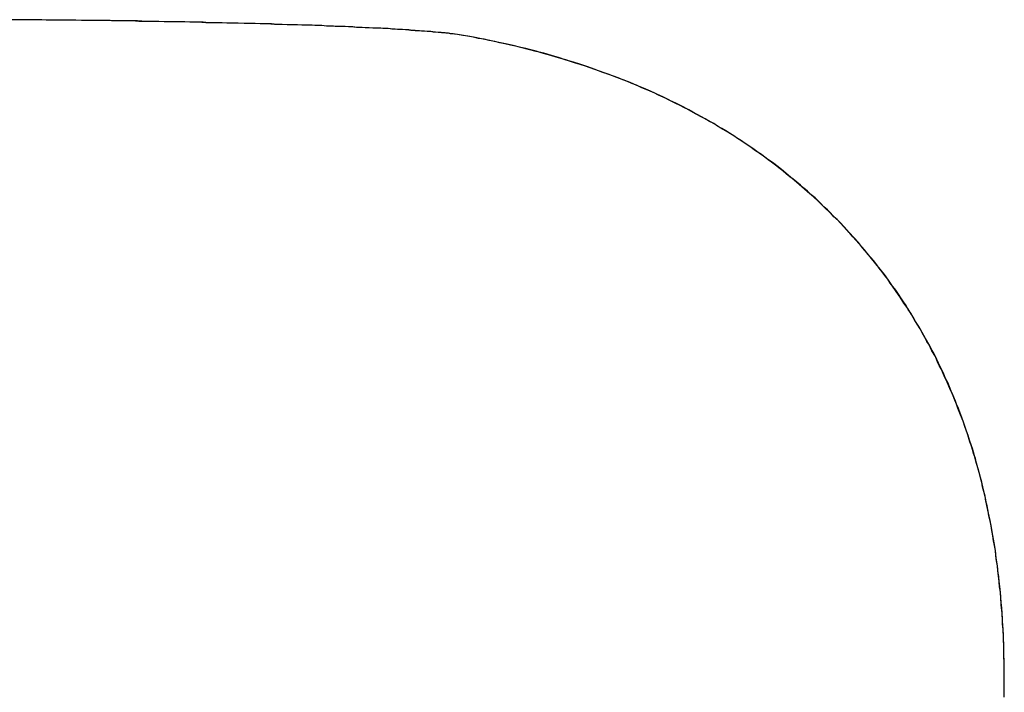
# Model space of a CAD drawing. Extents: x -4.2 to 4.1, y -6.8 to 5.8.
# Tile 58 of 214: x -2.7566 to -2.7334, y -4.0366 to -4.0208. Entities that reach past the tile are written whole.
import ezdxf

# ---------------------------------------------------------------- set-up
doc = ezdxf.new("R2010")
doc.units = 0
doc.layers.get('0').update_dxf_attribs({"linetype": 'CONTINUOUS'})

# ---------------------------------------------------------------- blocks, each defined once
blk = doc.blocks.new('*U1')
for p, q in [((-2.746291, -4.021155, 4.435), (-2.746291, -4.021155, 4.4349)), ((-2.746291, -4.021155, 4.435), (-2.746291, -4.021155, 4.4349)), ((-2.733429, -4.036304, 4.435), (-2.733429, -4.036304, 4.4349)), ((-2.733429, -4.036304, 4.435), (-2.733429, -4.036304, 4.4349))]:
    blk.add_line(p, q)
for points in [[(-2.74629, -4.02116, 4.435), (-2.74634, -4.02115, 4.435), (-2.74639, -4.02114, 4.435), (-2.74645, -4.02114, 4.435), (-2.7465, -4.02113, 4.435), (-2.74656, -4.02113, 4.435), (-2.74662, -4.02112, 4.435), (-2.74667, -4.02111, 4.435), (-2.74674, -4.02111, 4.435), (-2.7468, -4.0211, 4.435), (-2.74686, -4.0211, 4.435), (-2.74693, -4.02109, 4.435), (-2.74699, -4.02109, 4.435), (-2.74706, -4.02108, 4.435), (-2.74713, -4.02108, 4.435), (-2.7472, -4.02107, 4.435), (-2.74728, -4.02107, 4.435), (-2.74735, -4.02106, 4.435), (-2.74743, -4.02105, 4.435), (-2.74751, -4.02105, 4.435), (-2.74758, -4.02104, 4.435), (-2.74766, -4.02104, 4.435), (-2.74775, -4.02103, 4.435), (-2.74783, -4.02103, 4.435), (-2.74792, -4.02102, 4.435), (-2.748, -4.02102, 4.435), (-2.74809, -4.02101, 4.435), (-2.74818, -4.02101, 4.435), (-2.74827, -4.02101, 4.435), (-2.74836, -4.021, 4.435), (-2.74846, -4.021, 4.435), (-2.74855, -4.02099, 4.435), (-2.74865, -4.02099, 4.435), (-2.74875, -4.02098, 4.435), (-2.74885, -4.02098, 4.435), (-2.74895, -4.02097, 4.435), (-2.74905, -4.02097, 4.435), (-2.74916, -4.02097, 4.435), (-2.74926, -4.02096, 4.435), (-2.74937, -4.02096, 4.435), (-2.74948, -4.02095, 4.435), (-2.74959, -4.02095, 4.435), (-2.7497, -4.02094, 4.435), (-2.74982, -4.02094, 4.435), (-2.74993, -4.02094, 4.435), (-2.75005, -4.02093, 4.435), (-2.75017, -4.02093, 4.435), (-2.75029, -4.02093, 4.435), (-2.75041, -4.02092, 4.435), (-2.75053, -4.02092, 4.435), (-2.75066, -4.02091, 4.435), (-2.75078, -4.02091, 4.435), (-2.75091, -4.02091, 4.435), (-2.75104, -4.0209, 4.435), (-2.75117, -4.0209, 4.435), (-2.7513, -4.0209, 4.435), (-2.75144, -4.02089, 4.435), (-2.75157, -4.02089, 4.435), (-2.75171, -4.02089, 4.435), (-2.75184, -4.02088, 4.435), (-2.75198, -4.02088, 4.435), (-2.75213, -4.02088, 4.435), (-2.75227, -4.02087, 4.435), (-2.75241, -4.02087, 4.435), (-2.75256, -4.02087, 4.435), (-2.7527, -4.02086, 4.435), (-2.75285, -4.02086, 4.435), (-2.753, -4.02086, 4.435), (-2.75315, -4.02086, 4.435), (-2.75331, -4.02085, 4.435), (-2.75346, -4.02085, 4.435), (-2.75362, -4.02085, 4.435), (-2.75378, -4.02085, 4.435), (-2.75394, -4.02084, 4.435), (-2.7541, -4.02084, 4.435), (-2.75426, -4.02084, 4.435), (-2.75442, -4.02084, 4.435), (-2.75459, -4.02083, 4.435), (-2.75475, -4.02083, 4.435), (-2.75492, -4.02083, 4.435), (-2.75509, -4.02083, 4.435), (-2.75526, -4.02082, 4.435), (-2.75544, -4.02082, 4.435), (-2.75561, -4.02082, 4.435), (-2.75579, -4.02082, 4.435), (-2.75596, -4.02082, 4.435), (-2.75614, -4.02081, 4.435), (-2.75632, -4.02081, 4.435), (-2.7565, -4.02081, 4.435), (-2.75669, -4.02081, 4.435)], [(-2.74629, -4.02116, 4.4349), (-2.74636, -4.02115, 4.4349), (-2.74643, -4.02114, 4.4349), (-2.7465, -4.02113, 4.4349), (-2.74658, -4.02112, 4.4349), (-2.74666, -4.02112, 4.4349), (-2.74674, -4.02111, 4.4349), (-2.74682, -4.0211, 4.4349), (-2.74691, -4.02109, 4.4349), (-2.747, -4.02109, 4.4349), (-2.74709, -4.02108, 4.4349), (-2.74718, -4.02107, 4.4349), (-2.74728, -4.02106, 4.4349), (-2.74738, -4.02106, 4.4349), (-2.74748, -4.02105, 4.4349), (-2.74759, -4.02104, 4.4349), (-2.7477, -4.02104, 4.4349), (-2.74781, -4.02103, 4.4349), (-2.74792, -4.02102, 4.4349), (-2.74804, -4.02102, 4.4349), (-2.74816, -4.02101, 4.4349), (-2.74828, -4.02101, 4.4349), (-2.7484, -4.021, 4.4349), (-2.74853, -4.02099, 4.4349), (-2.74866, -4.02099, 4.4349), (-2.74879, -4.02098, 4.4349), (-2.74893, -4.02097, 4.4349), (-2.74906, -4.02097, 4.4349), (-2.7492, -4.02096, 4.4349), (-2.74935, -4.02096, 4.4349), (-2.74949, -4.02095, 4.4349), (-2.74964, -4.02095, 4.4349), (-2.74979, -4.02094, 4.4349), (-2.74995, -4.02094, 4.4349), (-2.7501, -4.02093, 4.4349), (-2.75026, -4.02093, 4.4349), (-2.75043, -4.02092, 4.4349), (-2.75059, -4.02092, 4.4349), (-2.75076, -4.02091, 4.4349), (-2.75093, -4.02091, 4.4349), (-2.7511, -4.0209, 4.4349), (-2.75128, -4.0209, 4.4349), (-2.75145, -4.02089, 4.4349), (-2.75164, -4.02089, 4.4349), (-2.75182, -4.02088, 4.4349), (-2.75201, -4.02088, 4.4349), (-2.7522, -4.02088, 4.4349), (-2.75239, -4.02087, 4.4349), (-2.75258, -4.02087, 4.4349), (-2.75278, -4.02086, 4.4349), (-2.75298, -4.02086, 4.4349), (-2.75318, -4.02086, 4.4349), (-2.75339, -4.02085, 4.4349), (-2.7536, -4.02085, 4.4349), (-2.75381, -4.02084, 4.4349), (-2.75402, -4.02084, 4.4349), (-2.75424, -4.02084, 4.4349), (-2.75445, -4.02083, 4.4349), (-2.75468, -4.02083, 4.4349), (-2.7549, -4.02083, 4.4349), (-2.75513, -4.02083, 4.4349), (-2.75536, -4.02082, 4.4349), (-2.75559, -4.02082, 4.4349), (-2.75582, -4.02082, 4.4349), (-2.75606, -4.02081, 4.4349), (-2.7563, -4.02081, 4.4349), (-2.75655, -4.02081, 4.4349), (-2.75679, -4.02081, 4.4349)], [(-2.74629, -4.02116, 4.4349), (-2.74636, -4.02115, 4.4349), (-2.74643, -4.02114, 4.4349), (-2.7465, -4.02113, 4.4349), (-2.74658, -4.02112, 4.4349), (-2.74666, -4.02112, 4.4349), (-2.74674, -4.02111, 4.4349), (-2.74682, -4.0211, 4.4349), (-2.74691, -4.02109, 4.4349), (-2.747, -4.02109, 4.4349), (-2.74709, -4.02108, 4.4349), (-2.74718, -4.02107, 4.4349), (-2.74728, -4.02106, 4.4349), (-2.74738, -4.02106, 4.4349), (-2.74748, -4.02105, 4.4349), (-2.74759, -4.02104, 4.4349), (-2.7477, -4.02104, 4.4349), (-2.74781, -4.02103, 4.4349), (-2.74792, -4.02102, 4.4349), (-2.74804, -4.02102, 4.4349), (-2.74816, -4.02101, 4.4349), (-2.74828, -4.02101, 4.4349), (-2.7484, -4.021, 4.4349), (-2.74853, -4.02099, 4.4349), (-2.74866, -4.02099, 4.4349), (-2.74879, -4.02098, 4.4349), (-2.74893, -4.02097, 4.4349), (-2.74906, -4.02097, 4.4349), (-2.7492, -4.02096, 4.4349), (-2.74935, -4.02096, 4.4349), (-2.74949, -4.02095, 4.4349), (-2.74964, -4.02095, 4.4349), (-2.74979, -4.02094, 4.4349), (-2.74995, -4.02094, 4.4349), (-2.7501, -4.02093, 4.4349), (-2.75026, -4.02093, 4.4349), (-2.75043, -4.02092, 4.4349), (-2.75059, -4.02092, 4.4349), (-2.75076, -4.02091, 4.4349), (-2.75093, -4.02091, 4.4349), (-2.7511, -4.0209, 4.4349), (-2.75128, -4.0209, 4.4349), (-2.75145, -4.02089, 4.4349), (-2.75164, -4.02089, 4.4349), (-2.75182, -4.02088, 4.4349), (-2.75201, -4.02088, 4.4349), (-2.7522, -4.02088, 4.4349), (-2.75239, -4.02087, 4.4349), (-2.75258, -4.02087, 4.4349), (-2.75278, -4.02086, 4.4349), (-2.75298, -4.02086, 4.4349), (-2.75318, -4.02086, 4.4349), (-2.75339, -4.02085, 4.4349), (-2.7536, -4.02085, 4.4349), (-2.75381, -4.02084, 4.4349), (-2.75402, -4.02084, 4.4349), (-2.75424, -4.02084, 4.4349), (-2.75445, -4.02083, 4.4349), (-2.75468, -4.02083, 4.4349), (-2.7549, -4.02083, 4.4349), (-2.75513, -4.02083, 4.4349), (-2.75536, -4.02082, 4.4349), (-2.75559, -4.02082, 4.4349), (-2.75582, -4.02082, 4.4349), (-2.75606, -4.02081, 4.4349), (-2.7563, -4.02081, 4.4349), (-2.75655, -4.02081, 4.4349), (-2.75679, -4.02081, 4.4349)], [(-2.74629, -4.02116, 4.435), (-2.74634, -4.02115, 4.435), (-2.74639, -4.02114, 4.435), (-2.74645, -4.02114, 4.435), (-2.7465, -4.02113, 4.435), (-2.74656, -4.02113, 4.435), (-2.74662, -4.02112, 4.435), (-2.74667, -4.02111, 4.435), (-2.74674, -4.02111, 4.435), (-2.7468, -4.0211, 4.435), (-2.74686, -4.0211, 4.435), (-2.74693, -4.02109, 4.435), (-2.74699, -4.02109, 4.435), (-2.74706, -4.02108, 4.435), (-2.74713, -4.02108, 4.435), (-2.7472, -4.02107, 4.435), (-2.74728, -4.02107, 4.435), (-2.74735, -4.02106, 4.435), (-2.74743, -4.02105, 4.435), (-2.74751, -4.02105, 4.435), (-2.74758, -4.02104, 4.435), (-2.74766, -4.02104, 4.435), (-2.74775, -4.02103, 4.435), (-2.74783, -4.02103, 4.435), (-2.74792, -4.02102, 4.435), (-2.748, -4.02102, 4.435), (-2.74809, -4.02101, 4.435), (-2.74818, -4.02101, 4.435), (-2.74827, -4.02101, 4.435), (-2.74836, -4.021, 4.435), (-2.74846, -4.021, 4.435), (-2.74855, -4.02099, 4.435), (-2.74865, -4.02099, 4.435), (-2.74875, -4.02098, 4.435), (-2.74885, -4.02098, 4.435), (-2.74895, -4.02097, 4.435), (-2.74905, -4.02097, 4.435), (-2.74916, -4.02097, 4.435), (-2.74926, -4.02096, 4.435), (-2.74937, -4.02096, 4.435), (-2.74948, -4.02095, 4.435), (-2.74959, -4.02095, 4.435), (-2.7497, -4.02094, 4.435), (-2.74982, -4.02094, 4.435), (-2.74993, -4.02094, 4.435), (-2.75005, -4.02093, 4.435), (-2.75017, -4.02093, 4.435), (-2.75029, -4.02093, 4.435), (-2.75041, -4.02092, 4.435), (-2.75053, -4.02092, 4.435), (-2.75066, -4.02091, 4.435), (-2.75078, -4.02091, 4.435), (-2.75091, -4.02091, 4.435), (-2.75104, -4.0209, 4.435), (-2.75117, -4.0209, 4.435), (-2.7513, -4.0209, 4.435), (-2.75144, -4.02089, 4.435), (-2.75157, -4.02089, 4.435), (-2.75171, -4.02089, 4.435), (-2.75184, -4.02088, 4.435), (-2.75198, -4.02088, 4.435), (-2.75213, -4.02088, 4.435), (-2.75227, -4.02087, 4.435), (-2.75241, -4.02087, 4.435), (-2.75256, -4.02087, 4.435), (-2.7527, -4.02086, 4.435), (-2.75285, -4.02086, 4.435), (-2.753, -4.02086, 4.435), (-2.75315, -4.02086, 4.435), (-2.75331, -4.02085, 4.435), (-2.75346, -4.02085, 4.435), (-2.75362, -4.02085, 4.435), (-2.75378, -4.02085, 4.435), (-2.75394, -4.02084, 4.435), (-2.7541, -4.02084, 4.435), (-2.75426, -4.02084, 4.435), (-2.75442, -4.02084, 4.435), (-2.75459, -4.02083, 4.435), (-2.75475, -4.02083, 4.435), (-2.75492, -4.02083, 4.435), (-2.75509, -4.02083, 4.435), (-2.75526, -4.02082, 4.435), (-2.75544, -4.02082, 4.435), (-2.75561, -4.02082, 4.435), (-2.75579, -4.02082, 4.435), (-2.75596, -4.02082, 4.435), (-2.75614, -4.02081, 4.435), (-2.75632, -4.02081, 4.435), (-2.7565, -4.02081, 4.435), (-2.75669, -4.02081, 4.435)], [(-2.73343, -4.0363, 4.435), (-2.73343, -4.03617, 4.435), (-2.73343, -4.03604, 4.435), (-2.73343, -4.03591, 4.435), (-2.73344, -4.03578, 4.435), (-2.73344, -4.03565, 4.435), (-2.73344, -4.03552, 4.435), (-2.73345, -4.03539, 4.435), (-2.73345, -4.03527, 4.435), (-2.73346, -4.03514, 4.435), (-2.73347, -4.03501, 4.435), (-2.73347, -4.03489, 4.435), (-2.73348, -4.03476, 4.435), (-2.73349, -4.03464, 4.435), (-2.7335, -4.03451, 4.435), (-2.73351, -4.03439, 4.435), (-2.73352, -4.03426, 4.435), (-2.73354, -4.03414, 4.435), (-2.73355, -4.03402, 4.435), (-2.73356, -4.0339, 4.435), (-2.73358, -4.03377, 4.435), (-2.73359, -4.03365, 4.435), (-2.73361, -4.03353, 4.435), (-2.73363, -4.03341, 4.435), (-2.73364, -4.03329, 4.435), (-2.73366, -4.03317, 4.435), (-2.73368, -4.03306, 4.435), (-2.7337, -4.03294, 4.435), (-2.73372, -4.03282, 4.435), (-2.73374, -4.0327, 4.435), (-2.73376, -4.03259, 4.435), (-2.73379, -4.03247, 4.435), (-2.73381, -4.03236, 4.435), (-2.73383, -4.03224, 4.435), (-2.73386, -4.03213, 4.435), (-2.73388, -4.03201, 4.435), (-2.73391, -4.0319, 4.435), (-2.73394, -4.03179, 4.435), (-2.73396, -4.03168, 4.435), (-2.73399, -4.03157, 4.435), (-2.73402, -4.03145, 4.435), (-2.73405, -4.03134, 4.435), (-2.73408, -4.03123, 4.435), (-2.73411, -4.03112, 4.435), (-2.73415, -4.03101, 4.435), (-2.73418, -4.03091, 4.435), (-2.73421, -4.0308, 4.435), (-2.73425, -4.03069, 4.435), (-2.73428, -4.03058, 4.435), (-2.73432, -4.03048, 4.435), (-2.73436, -4.03037, 4.435), (-2.73439, -4.03027, 4.435), (-2.73443, -4.03016, 4.435), (-2.73447, -4.03006, 4.435), (-2.73451, -4.02995, 4.435), (-2.73455, -4.02985, 4.435), (-2.73459, -4.02975, 4.435), (-2.73463, -4.02965, 4.435), (-2.73468, -4.02954, 4.435), (-2.73472, -4.02944, 4.435), (-2.73476, -4.02934, 4.435), (-2.73481, -4.02924, 4.435), (-2.73485, -4.02914, 4.435), (-2.7349, -4.02904, 4.435), (-2.73495, -4.02895, 4.435), (-2.735, -4.02885, 4.435), (-2.73504, -4.02875, 4.435), (-2.73509, -4.02865, 4.435), (-2.73514, -4.02856, 4.435), (-2.73519, -4.02846, 4.435), (-2.73525, -4.02837, 4.435), (-2.7353, -4.02827, 4.435), (-2.73535, -4.02818, 4.435), (-2.73541, -4.02808, 4.435), (-2.73546, -4.02799, 4.435), (-2.73552, -4.0279, 4.435), (-2.73557, -4.0278, 4.435), (-2.73563, -4.02771, 4.435), (-2.73569, -4.02762, 4.435), (-2.73574, -4.02753, 4.435), (-2.7358, -4.02744, 4.435), (-2.73586, -4.02735, 4.435), (-2.73592, -4.02726, 4.435), (-2.73598, -4.02717, 4.435), (-2.73605, -4.02708, 4.435), (-2.73611, -4.027, 4.435), (-2.73617, -4.02691, 4.435), (-2.73624, -4.02682, 4.435), (-2.7363, -4.02674, 4.435), (-2.73637, -4.02665, 4.435), (-2.73643, -4.02657, 4.435), (-2.7365, -4.02648, 4.435), (-2.73657, -4.0264, 4.435), (-2.73664, -4.02632, 4.435), (-2.73671, -4.02623, 4.435), (-2.73678, -4.02615, 4.435), (-2.73685, -4.02607, 4.435), (-2.73692, -4.02599, 4.435), (-2.73699, -4.02591, 4.435), (-2.73706, -4.02583, 4.435), (-2.73714, -4.02575, 4.435), (-2.73721, -4.02567, 4.435), (-2.73728, -4.02559, 4.435), (-2.73736, -4.02551, 4.435), (-2.73744, -4.02544, 4.435), (-2.73751, -4.02536, 4.435), (-2.73759, -4.02528, 4.435), (-2.73767, -4.02521, 4.435), (-2.73774, -4.02514, 4.435), (-2.73782, -4.02506, 4.435), (-2.7379, -4.02499, 4.435), (-2.73798, -4.02492, 4.435), (-2.73806, -4.02484, 4.435), (-2.73814, -4.02477, 4.435), (-2.73822, -4.0247, 4.435), (-2.73831, -4.02463, 4.435), (-2.73839, -4.02456, 4.435), (-2.73847, -4.0245, 4.435), (-2.73856, -4.02443, 4.435), (-2.73864, -4.02436, 4.435), (-2.73873, -4.02429, 4.435), (-2.73881, -4.02423, 4.435), (-2.7389, -4.02416, 4.435), (-2.73898, -4.0241, 4.435), (-2.73907, -4.02403, 4.435), (-2.73916, -4.02397, 4.435), (-2.73925, -4.02391, 4.435), (-2.73934, -4.02384, 4.435), (-2.73943, -4.02378, 4.435), (-2.73952, -4.02372, 4.435), (-2.73961, -4.02366, 4.435), (-2.7397, -4.0236, 4.435), (-2.73979, -4.02354, 4.435), (-2.73989, -4.02348, 4.435), (-2.73998, -4.02342, 4.435), (-2.74007, -4.02337, 4.435), (-2.74017, -4.02331, 4.435), (-2.74026, -4.02325, 4.435), (-2.74036, -4.0232, 4.435), (-2.74046, -4.02314, 4.435), (-2.74055, -4.02309, 4.435), (-2.74065, -4.02304, 4.435), (-2.74075, -4.02298, 4.435), (-2.74085, -4.02293, 4.435), (-2.74095, -4.02288, 4.435), (-2.74105, -4.02283, 4.435), (-2.74115, -4.02278, 4.435), (-2.74125, -4.02273, 4.435), (-2.74135, -4.02268, 4.435), (-2.74145, -4.02263, 4.435), (-2.74156, -4.02258, 4.435), (-2.74166, -4.02253, 4.435), (-2.74176, -4.02249, 4.435), (-2.74187, -4.02244, 4.435), (-2.74197, -4.0224, 4.435), (-2.74208, -4.02235, 4.435), (-2.74219, -4.02231, 4.435), (-2.74229, -4.02226, 4.435), (-2.7424, -4.02222, 4.435), (-2.74251, -4.02218, 4.435), (-2.74262, -4.02214, 4.435), (-2.74273, -4.0221, 4.435), (-2.74284, -4.02206, 4.435), (-2.74295, -4.02202, 4.435), (-2.74306, -4.02198, 4.435), (-2.74317, -4.02194, 4.435), (-2.74328, -4.0219, 4.435), (-2.7434, -4.02186, 4.435), (-2.74351, -4.02183, 4.435), (-2.74363, -4.02179, 4.435), (-2.74374, -4.02175, 4.435), (-2.74386, -4.02172, 4.435), (-2.74397, -4.02169, 4.435), (-2.74409, -4.02165, 4.435), (-2.74421, -4.02162, 4.435), (-2.74432, -4.02159, 4.435), (-2.74444, -4.02155, 4.435), (-2.74456, -4.02152, 4.435), (-2.74468, -4.02149, 4.435), (-2.7448, -4.02146, 4.435), (-2.74492, -4.02143, 4.435), (-2.74504, -4.02141, 4.435), (-2.74517, -4.02138, 4.435), (-2.74529, -4.02135, 4.435), (-2.74541, -4.02132, 4.435), (-2.74554, -4.0213, 4.435), (-2.74566, -4.02127, 4.435), (-2.74579, -4.02125, 4.435), (-2.74591, -4.02122, 4.435), (-2.74604, -4.0212, 4.435), (-2.74616, -4.02118, 4.435), (-2.74629, -4.02116, 4.435)], [(-2.73343, -4.0363, 4.4349), (-2.73343, -4.03611, 4.4349), (-2.73343, -4.03591, 4.4349), (-2.73344, -4.03571, 4.4349), (-2.73344, -4.03552, 4.4349), (-2.73345, -4.03533, 4.4349), (-2.73346, -4.03514, 4.4349), (-2.73347, -4.03495, 4.4349), (-2.73348, -4.03476, 4.4349), (-2.7335, -4.03457, 4.4349), (-2.73351, -4.03438, 4.4349), (-2.73353, -4.0342, 4.4349), (-2.73355, -4.03401, 4.4349), (-2.73357, -4.03383, 4.4349), (-2.73359, -4.03365, 4.4349), (-2.73362, -4.03347, 4.4349), (-2.73364, -4.03329, 4.4349), (-2.73367, -4.03311, 4.4349), (-2.7337, -4.03293, 4.4349), (-2.73373, -4.03275, 4.4349), (-2.73376, -4.03258, 4.4349), (-2.7338, -4.03241, 4.4349), (-2.73384, -4.03223, 4.4349), (-2.73387, -4.03206, 4.4349), (-2.73391, -4.03189, 4.4349), (-2.73395, -4.03172, 4.4349), (-2.734, -4.03155, 4.4349), (-2.73404, -4.03139, 4.4349), (-2.73409, -4.03122, 4.4349), (-2.73413, -4.03106, 4.4349), (-2.73418, -4.03089, 4.4349), (-2.73424, -4.03073, 4.4349), (-2.73429, -4.03057, 4.4349), (-2.73434, -4.03041, 4.4349), (-2.7344, -4.03025, 4.4349), (-2.73446, -4.0301, 4.4349), (-2.73452, -4.02994, 4.4349), (-2.73458, -4.02978, 4.4349), (-2.73464, -4.02963, 4.4349), (-2.73471, -4.02948, 4.4349), (-2.73477, -4.02933, 4.4349), (-2.73484, -4.02918, 4.4349), (-2.73491, -4.02903, 4.4349), (-2.73498, -4.02888, 4.4349), (-2.73505, -4.02873, 4.4349), (-2.73513, -4.02859, 4.4349), (-2.7352, -4.02844, 4.4349), (-2.73528, -4.0283, 4.4349), (-2.73536, -4.02816, 4.4349), (-2.73544, -4.02802, 4.4349), (-2.73553, -4.02788, 4.4349), (-2.73561, -4.02774, 4.4349), (-2.7357, -4.0276, 4.4349), (-2.73579, -4.02747, 4.4349), (-2.73588, -4.02733, 4.4349), (-2.73597, -4.0272, 4.4349), (-2.73606, -4.02707, 4.4349), (-2.73615, -4.02693, 4.4349), (-2.73625, -4.0268, 4.4349), (-2.73635, -4.02667, 4.4349), (-2.73645, -4.02655, 4.4349), (-2.73655, -4.02642, 4.4349), (-2.73665, -4.0263, 4.4349), (-2.73676, -4.02617, 4.4349), (-2.73686, -4.02605, 4.4349), (-2.73697, -4.02593, 4.4349), (-2.73708, -4.02581, 4.4349), (-2.73719, -4.02569, 4.4349), (-2.7373, -4.02557, 4.4349), (-2.73742, -4.02545, 4.4349), (-2.73753, -4.02534, 4.4349), (-2.73765, -4.02523, 4.4349), (-2.73777, -4.02511, 4.4349), (-2.73788, -4.025, 4.4349), (-2.738, -4.0249, 4.4349), (-2.73813, -4.02479, 4.4349), (-2.73825, -4.02468, 4.4349), (-2.73837, -4.02458, 4.4349), (-2.7385, -4.02447, 4.4349), (-2.73862, -4.02437, 4.4349), (-2.73875, -4.02427, 4.4349), (-2.73888, -4.02417, 4.4349), (-2.73901, -4.02408, 4.4349), (-2.73914, -4.02398, 4.4349), (-2.73928, -4.02389, 4.4349), (-2.73941, -4.02379, 4.4349), (-2.73955, -4.0237, 4.4349), (-2.73969, -4.02361, 4.4349), (-2.73983, -4.02352, 4.4349), (-2.73997, -4.02343, 4.4349), (-2.74011, -4.02335, 4.4349), (-2.74025, -4.02326, 4.4349), (-2.74039, -4.02318, 4.4349), (-2.74054, -4.0231, 4.4349), (-2.74069, -4.02302, 4.4349), (-2.74084, -4.02294, 4.4349), (-2.74098, -4.02286, 4.4349), (-2.74114, -4.02278, 4.4349), (-2.74129, -4.02271, 4.4349), (-2.74144, -4.02263, 4.4349), (-2.7416, -4.02256, 4.4349), (-2.74175, -4.02249, 4.4349), (-2.74191, -4.02242, 4.4349), (-2.74207, -4.02236, 4.4349), (-2.74223, -4.02229, 4.4349), (-2.74239, -4.02222, 4.4349), (-2.74256, -4.02216, 4.4349), (-2.74272, -4.0221, 4.4349), (-2.74289, -4.02204, 4.4349), (-2.74305, -4.02198, 4.4349), (-2.74322, -4.02192, 4.4349), (-2.74339, -4.02186, 4.4349), (-2.74356, -4.02181, 4.4349), (-2.74373, -4.02176, 4.4349), (-2.74391, -4.0217, 4.4349), (-2.74408, -4.02165, 4.4349), (-2.74426, -4.0216, 4.4349), (-2.74444, -4.02156, 4.4349), (-2.74462, -4.02151, 4.4349), (-2.7448, -4.02146, 4.4349), (-2.74498, -4.02142, 4.4349), (-2.74516, -4.02138, 4.4349), (-2.74535, -4.02134, 4.4349), (-2.74553, -4.0213, 4.4349), (-2.74572, -4.02126, 4.4349), (-2.74591, -4.02122, 4.4349), (-2.7461, -4.02119, 4.4349), (-2.74629, -4.02116, 4.4349)], [(-2.73343, -4.0363, 4.4349), (-2.73343, -4.03611, 4.4349), (-2.73343, -4.03591, 4.4349), (-2.73344, -4.03571, 4.4349), (-2.73344, -4.03552, 4.4349), (-2.73345, -4.03533, 4.4349), (-2.73346, -4.03514, 4.4349), (-2.73347, -4.03495, 4.4349), (-2.73348, -4.03476, 4.4349), (-2.7335, -4.03457, 4.4349), (-2.73351, -4.03438, 4.4349), (-2.73353, -4.0342, 4.4349), (-2.73355, -4.03401, 4.4349), (-2.73357, -4.03383, 4.4349), (-2.73359, -4.03365, 4.4349), (-2.73362, -4.03347, 4.4349), (-2.73364, -4.03329, 4.4349), (-2.73367, -4.03311, 4.4349), (-2.7337, -4.03293, 4.4349), (-2.73373, -4.03275, 4.4349), (-2.73376, -4.03258, 4.4349), (-2.7338, -4.03241, 4.4349), (-2.73384, -4.03223, 4.4349), (-2.73387, -4.03206, 4.4349), (-2.73391, -4.03189, 4.4349), (-2.73395, -4.03172, 4.4349), (-2.734, -4.03155, 4.4349), (-2.73404, -4.03139, 4.4349), (-2.73409, -4.03122, 4.4349), (-2.73413, -4.03106, 4.4349), (-2.73418, -4.03089, 4.4349), (-2.73424, -4.03073, 4.4349), (-2.73429, -4.03057, 4.4349), (-2.73434, -4.03041, 4.4349), (-2.7344, -4.03025, 4.4349), (-2.73446, -4.0301, 4.4349), (-2.73452, -4.02994, 4.4349), (-2.73458, -4.02978, 4.4349), (-2.73464, -4.02963, 4.4349), (-2.73471, -4.02948, 4.4349), (-2.73477, -4.02933, 4.4349), (-2.73484, -4.02918, 4.4349), (-2.73491, -4.02903, 4.4349), (-2.73498, -4.02888, 4.4349), (-2.73505, -4.02873, 4.4349), (-2.73513, -4.02859, 4.4349), (-2.7352, -4.02844, 4.4349), (-2.73528, -4.0283, 4.4349), (-2.73536, -4.02816, 4.4349), (-2.73544, -4.02802, 4.4349), (-2.73553, -4.02788, 4.4349), (-2.73561, -4.02774, 4.4349), (-2.7357, -4.0276, 4.4349), (-2.73579, -4.02747, 4.4349), (-2.73588, -4.02733, 4.4349), (-2.73597, -4.0272, 4.4349), (-2.73606, -4.02707, 4.4349), (-2.73615, -4.02693, 4.4349), (-2.73625, -4.0268, 4.4349), (-2.73635, -4.02667, 4.4349), (-2.73645, -4.02655, 4.4349), (-2.73655, -4.02642, 4.4349), (-2.73665, -4.0263, 4.4349), (-2.73676, -4.02617, 4.4349), (-2.73686, -4.02605, 4.4349), (-2.73697, -4.02593, 4.4349), (-2.73708, -4.02581, 4.4349), (-2.73719, -4.02569, 4.4349), (-2.7373, -4.02557, 4.4349), (-2.73742, -4.02545, 4.4349), (-2.73753, -4.02534, 4.4349), (-2.73765, -4.02523, 4.4349), (-2.73777, -4.02511, 4.4349), (-2.73788, -4.025, 4.4349), (-2.738, -4.0249, 4.4349), (-2.73813, -4.02479, 4.4349), (-2.73825, -4.02468, 4.4349), (-2.73837, -4.02458, 4.4349), (-2.7385, -4.02447, 4.4349), (-2.73862, -4.02437, 4.4349), (-2.73875, -4.02427, 4.4349), (-2.73888, -4.02417, 4.4349), (-2.73901, -4.02408, 4.4349), (-2.73914, -4.02398, 4.4349), (-2.73928, -4.02389, 4.4349), (-2.73941, -4.02379, 4.4349), (-2.73955, -4.0237, 4.4349), (-2.73969, -4.02361, 4.4349), (-2.73983, -4.02352, 4.4349), (-2.73997, -4.02343, 4.4349), (-2.74011, -4.02335, 4.4349), (-2.74025, -4.02326, 4.4349), (-2.74039, -4.02318, 4.4349), (-2.74054, -4.0231, 4.4349), (-2.74069, -4.02302, 4.4349), (-2.74084, -4.02294, 4.4349), (-2.74098, -4.02286, 4.4349), (-2.74114, -4.02278, 4.4349), (-2.74129, -4.02271, 4.4349), (-2.74144, -4.02263, 4.4349), (-2.7416, -4.02256, 4.4349), (-2.74175, -4.02249, 4.4349), (-2.74191, -4.02242, 4.4349), (-2.74207, -4.02236, 4.4349), (-2.74223, -4.02229, 4.4349), (-2.74239, -4.02222, 4.4349), (-2.74256, -4.02216, 4.4349), (-2.74272, -4.0221, 4.4349), (-2.74289, -4.02204, 4.4349), (-2.74305, -4.02198, 4.4349), (-2.74322, -4.02192, 4.4349), (-2.74339, -4.02186, 4.4349), (-2.74356, -4.02181, 4.4349), (-2.74373, -4.02176, 4.4349), (-2.74391, -4.0217, 4.4349), (-2.74408, -4.02165, 4.4349), (-2.74426, -4.0216, 4.4349), (-2.74444, -4.02156, 4.4349), (-2.74462, -4.02151, 4.4349), (-2.7448, -4.02146, 4.4349), (-2.74498, -4.02142, 4.4349), (-2.74516, -4.02138, 4.4349), (-2.74535, -4.02134, 4.4349), (-2.74553, -4.0213, 4.4349), (-2.74572, -4.02126, 4.4349), (-2.74591, -4.02122, 4.4349), (-2.7461, -4.02119, 4.4349), (-2.74629, -4.02116, 4.4349)], [(-2.73343, -4.0363, 4.435), (-2.73343, -4.03617, 4.435), (-2.73343, -4.03604, 4.435), (-2.73343, -4.03591, 4.435), (-2.73344, -4.03578, 4.435), (-2.73344, -4.03565, 4.435), (-2.73344, -4.03552, 4.435), (-2.73345, -4.03539, 4.435), (-2.73345, -4.03527, 4.435), (-2.73346, -4.03514, 4.435), (-2.73347, -4.03501, 4.435), (-2.73347, -4.03489, 4.435), (-2.73348, -4.03476, 4.435), (-2.73349, -4.03464, 4.435), (-2.7335, -4.03451, 4.435), (-2.73351, -4.03439, 4.435), (-2.73352, -4.03426, 4.435), (-2.73354, -4.03414, 4.435), (-2.73355, -4.03402, 4.435), (-2.73356, -4.0339, 4.435), (-2.73358, -4.03377, 4.435), (-2.73359, -4.03365, 4.435), (-2.73361, -4.03353, 4.435), (-2.73363, -4.03341, 4.435), (-2.73364, -4.03329, 4.435), (-2.73366, -4.03317, 4.435), (-2.73368, -4.03306, 4.435), (-2.7337, -4.03294, 4.435), (-2.73372, -4.03282, 4.435), (-2.73374, -4.0327, 4.435), (-2.73376, -4.03259, 4.435), (-2.73379, -4.03247, 4.435), (-2.73381, -4.03236, 4.435), (-2.73383, -4.03224, 4.435), (-2.73386, -4.03213, 4.435), (-2.73388, -4.03201, 4.435), (-2.73391, -4.0319, 4.435), (-2.73394, -4.03179, 4.435), (-2.73396, -4.03168, 4.435), (-2.73399, -4.03157, 4.435), (-2.73402, -4.03145, 4.435), (-2.73405, -4.03134, 4.435), (-2.73408, -4.03123, 4.435), (-2.73411, -4.03112, 4.435), (-2.73415, -4.03101, 4.435), (-2.73418, -4.03091, 4.435), (-2.73421, -4.0308, 4.435), (-2.73425, -4.03069, 4.435), (-2.73428, -4.03058, 4.435), (-2.73432, -4.03048, 4.435), (-2.73436, -4.03037, 4.435), (-2.73439, -4.03027, 4.435), (-2.73443, -4.03016, 4.435), (-2.73447, -4.03006, 4.435), (-2.73451, -4.02995, 4.435), (-2.73455, -4.02985, 4.435), (-2.73459, -4.02975, 4.435), (-2.73463, -4.02965, 4.435), (-2.73468, -4.02954, 4.435), (-2.73472, -4.02944, 4.435), (-2.73476, -4.02934, 4.435), (-2.73481, -4.02924, 4.435), (-2.73485, -4.02914, 4.435), (-2.7349, -4.02904, 4.435), (-2.73495, -4.02895, 4.435), (-2.735, -4.02885, 4.435), (-2.73504, -4.02875, 4.435), (-2.73509, -4.02865, 4.435), (-2.73514, -4.02856, 4.435), (-2.73519, -4.02846, 4.435), (-2.73525, -4.02837, 4.435), (-2.7353, -4.02827, 4.435), (-2.73535, -4.02818, 4.435), (-2.73541, -4.02808, 4.435), (-2.73546, -4.02799, 4.435), (-2.73552, -4.0279, 4.435), (-2.73557, -4.0278, 4.435), (-2.73563, -4.02771, 4.435), (-2.73569, -4.02762, 4.435), (-2.73574, -4.02753, 4.435), (-2.7358, -4.02744, 4.435), (-2.73586, -4.02735, 4.435), (-2.73592, -4.02726, 4.435), (-2.73598, -4.02717, 4.435), (-2.73605, -4.02708, 4.435), (-2.73611, -4.027, 4.435), (-2.73617, -4.02691, 4.435), (-2.73624, -4.02682, 4.435), (-2.7363, -4.02674, 4.435), (-2.73637, -4.02665, 4.435), (-2.73643, -4.02657, 4.435), (-2.7365, -4.02648, 4.435), (-2.73657, -4.0264, 4.435), (-2.73664, -4.02632, 4.435), (-2.73671, -4.02623, 4.435), (-2.73678, -4.02615, 4.435), (-2.73685, -4.02607, 4.435), (-2.73692, -4.02599, 4.435), (-2.73699, -4.02591, 4.435), (-2.73706, -4.02583, 4.435), (-2.73714, -4.02575, 4.435), (-2.73721, -4.02567, 4.435), (-2.73728, -4.02559, 4.435), (-2.73736, -4.02551, 4.435), (-2.73744, -4.02544, 4.435), (-2.73751, -4.02536, 4.435), (-2.73759, -4.02528, 4.435), (-2.73767, -4.02521, 4.435), (-2.73774, -4.02514, 4.435), (-2.73782, -4.02506, 4.435), (-2.7379, -4.02499, 4.435), (-2.73798, -4.02492, 4.435), (-2.73806, -4.02484, 4.435), (-2.73814, -4.02477, 4.435), (-2.73822, -4.0247, 4.435), (-2.73831, -4.02463, 4.435), (-2.73839, -4.02456, 4.435), (-2.73847, -4.0245, 4.435), (-2.73856, -4.02443, 4.435), (-2.73864, -4.02436, 4.435), (-2.73873, -4.02429, 4.435), (-2.73881, -4.02423, 4.435), (-2.7389, -4.02416, 4.435), (-2.73898, -4.0241, 4.435), (-2.73907, -4.02403, 4.435), (-2.73916, -4.02397, 4.435), (-2.73925, -4.02391, 4.435), (-2.73934, -4.02384, 4.435), (-2.73943, -4.02378, 4.435), (-2.73952, -4.02372, 4.435), (-2.73961, -4.02366, 4.435), (-2.7397, -4.0236, 4.435), (-2.73979, -4.02354, 4.435), (-2.73989, -4.02348, 4.435), (-2.73998, -4.02342, 4.435), (-2.74007, -4.02337, 4.435), (-2.74017, -4.02331, 4.435), (-2.74026, -4.02325, 4.435), (-2.74036, -4.0232, 4.435), (-2.74046, -4.02314, 4.435), (-2.74055, -4.02309, 4.435), (-2.74065, -4.02304, 4.435), (-2.74075, -4.02298, 4.435), (-2.74085, -4.02293, 4.435), (-2.74095, -4.02288, 4.435), (-2.74105, -4.02283, 4.435), (-2.74115, -4.02278, 4.435), (-2.74125, -4.02273, 4.435), (-2.74135, -4.02268, 4.435), (-2.74145, -4.02263, 4.435), (-2.74156, -4.02258, 4.435), (-2.74166, -4.02253, 4.435), (-2.74176, -4.02249, 4.435), (-2.74187, -4.02244, 4.435), (-2.74197, -4.0224, 4.435), (-2.74208, -4.02235, 4.435), (-2.74219, -4.02231, 4.435), (-2.74229, -4.02226, 4.435), (-2.7424, -4.02222, 4.435), (-2.74251, -4.02218, 4.435), (-2.74262, -4.02214, 4.435), (-2.74273, -4.0221, 4.435), (-2.74284, -4.02206, 4.435), (-2.74295, -4.02202, 4.435), (-2.74306, -4.02198, 4.435), (-2.74317, -4.02194, 4.435), (-2.74328, -4.0219, 4.435), (-2.7434, -4.02186, 4.435), (-2.74351, -4.02183, 4.435), (-2.74363, -4.02179, 4.435), (-2.74374, -4.02175, 4.435), (-2.74386, -4.02172, 4.435), (-2.74397, -4.02169, 4.435), (-2.74409, -4.02165, 4.435), (-2.74421, -4.02162, 4.435), (-2.74432, -4.02159, 4.435), (-2.74444, -4.02155, 4.435), (-2.74456, -4.02152, 4.435), (-2.74468, -4.02149, 4.435), (-2.7448, -4.02146, 4.435), (-2.74492, -4.02143, 4.435), (-2.74504, -4.02141, 4.435), (-2.74517, -4.02138, 4.435), (-2.74529, -4.02135, 4.435), (-2.74541, -4.02132, 4.435), (-2.74554, -4.0213, 4.435), (-2.74566, -4.02127, 4.435), (-2.74579, -4.02125, 4.435), (-2.74591, -4.02122, 4.435), (-2.74604, -4.0212, 4.435), (-2.74616, -4.02118, 4.435), (-2.74629, -4.02116, 4.435)], [(-2.73343, -4.0367, 4.435), (-2.73343, -4.03657, 4.435), (-2.73343, -4.03644, 4.435), (-2.73343, -4.0363, 4.435)], [(-2.73343, -4.03673, 4.4349), (-2.73343, -4.03652, 4.4349), (-2.73343, -4.0363, 4.4349)], [(-2.73343, -4.03673, 4.4349), (-2.73343, -4.03652, 4.4349), (-2.73343, -4.0363, 4.4349)], [(-2.73343, -4.0367, 4.435), (-2.73343, -4.03657, 4.435), (-2.73343, -4.03644, 4.435), (-2.73343, -4.0363, 4.435)]]:
    blk.add_polyline3d(points)

msp = doc.modelspace()

# ---------------------------------------------------------------- block references
msp.add_blockref('*U1', (0, 0))

doc.saveas('drawing.dxf')
